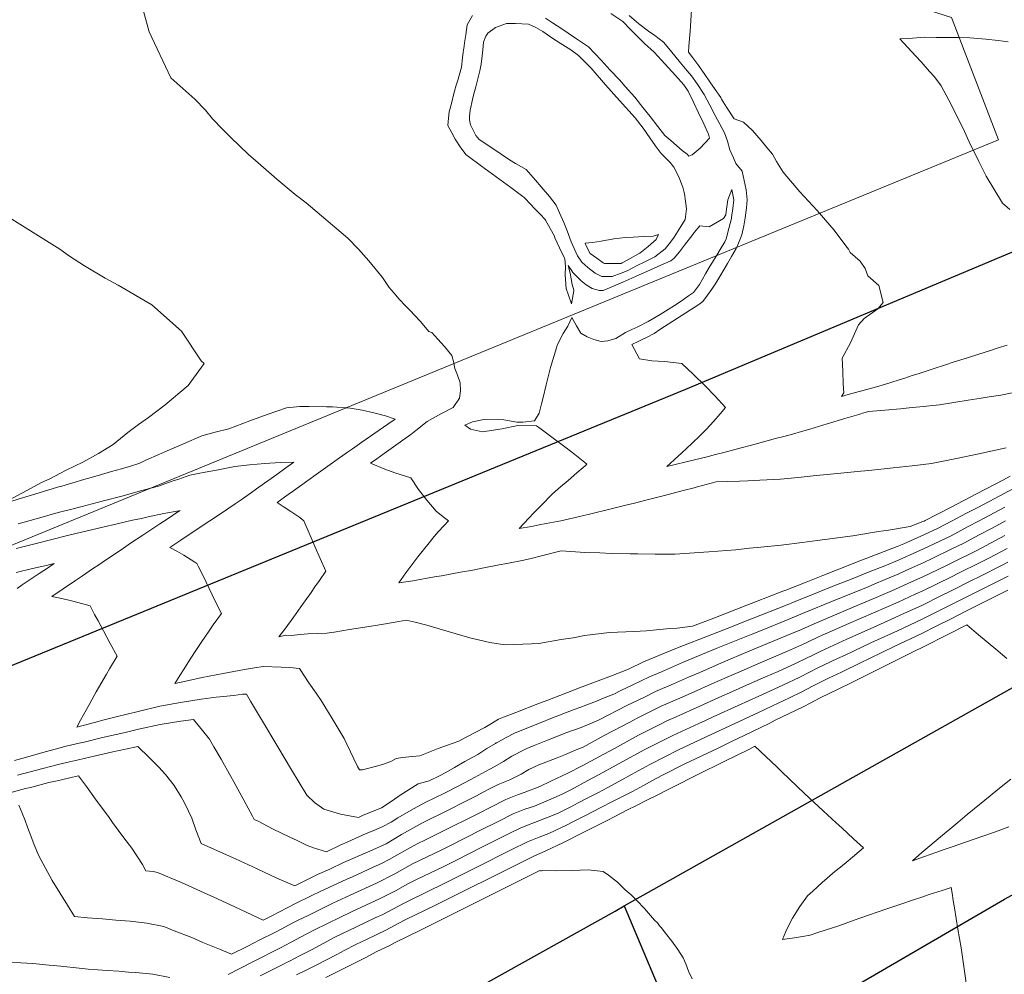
# Model space of a CAD drawing. Header units: inches. Extents: x 11351264 to 11356330, y 6702313 to 6706468.
# Tile 133 of 160: x 11355125 to 11355459, y 6705299 to 6705622. Entities that reach past the tile are written whole.
import ezdxf

# ---------------------------------------------------------------- set-up
doc = ezdxf.new("R2010")
doc.units = ezdxf.units.IN
doc.header["$MEASUREMENT"] = 0
doc.layers.add('Shumate_Contours_clip1', color=7, linetype='Continuous', lineweight=0)
doc.layers.add('Shumate_Parcels_clip1', color=7, linetype='Continuous', lineweight=0)
doc.layers.add('Shumate_Streets_clip1', color=7, linetype='Continuous')

msp = doc.modelspace()

# ---------------------------------------------------------------- linework, layer by layer
at = {"layer": 'Shumate_Contours_clip1'}
for points, elevation in [([(11355165.03, 6705633.06), (11355169.1, 6705618.17), (11355176.44, 6705602.56), (11355184.58, 6705595.3), (11355188.23, 6705591.62), (11355190.58, 6705588.68), (11355193.98, 6705585.12), (11355196.81, 6705582.27), (11355202.78, 6705576.58), (11355206.01, 6705573.76), (11355212.38, 6705568.23), (11355218.61, 6705563), (11355222.33, 6705560.17), (11355236.39, 6705548.21), (11355240.05, 6705544.49), (11355243.58, 6705540.53), (11355248.18, 6705534.86), (11355250.44, 6705531.46), (11355252.02, 6705529.64), (11355253.85, 6705527.45), (11355256.01, 6705525.27), (11355257.4, 6705523.72), (11355260.95, 6705519.98), (11355263.91, 6705516.5), (11355264.91, 6705516.16), (11355266.9, 6705513.91), (11355269.15, 6705511.41), (11355271.63, 6705508.42), (11355272.21, 6705506.33), (11355272.65, 6705503.98), (11355273.62, 6705501.7), (11355274.55, 6705499.16), (11355274.6, 6705496.35), (11355274.23, 6705493.88), (11355272.18, 6705490.75), (11355267.98, 6705488.63), (11355263.27, 6705486.05), (11355259.52, 6705482.94), (11355257.75, 6705481.62), (11355255.1, 6705479.65), (11355251.86, 6705477.38), (11355248.71, 6705475.14), (11355246.27, 6705473.4), (11355244.11, 6705471.86), (11355249.01, 6705469.85), (11355252.38, 6705468.57), (11355257.75, 6705466.85), (11355260.44, 6705462.99), (11355263.25, 6705459.34), (11355266.36, 6705455.65), (11355268.75, 6705453.65), (11355270.57, 6705452.3), (11355269.05, 6705450.72), (11355267.02, 6705448.58), (11355265.72, 6705447), (11355263.97, 6705444.88), (11355260.21, 6705440.08), (11355258.47, 6705437.88), (11355256.09, 6705434.73), (11355253.77, 6705431.33), (11355258.46, 6705432), (11355265.85, 6705433.29), (11355268.14, 6705433.71), (11355274.67, 6705434.87), (11355278.76, 6705435.62), (11355282.53, 6705436.34), (11355287.75, 6705437.36), (11355290.38, 6705437.86), (11355296.07, 6705438.99), (11355298.55, 6705439.6), (11355302.02, 6705440.42), (11355308.78, 6705442.1), (11355316.74, 6705441.62), (11355321.88, 6705441.45), (11355325.78, 6705441.26), (11355332.11, 6705441.11), (11355334.76, 6705441.08), (11355340.64, 6705440.99), (11355343.7, 6705441.05), (11355347.28, 6705441.02), (11355358.83, 6705441.8), (11355367.89, 6705442.53), (11355372.55, 6705443.04), (11355376.39, 6705443.34), (11355383.32, 6705444.04), (11355390.38, 6705444.94), (11355395.45, 6705445.6), (11355398.1, 6705446), (11355407.57, 6705447.29), (11355416.25, 6705448.67), (11355419.69, 6705449.16), (11355427, 6705450.37), (11355431.37, 6705452.08), (11355431.78, 6705452.26), (11355432.08, 6705452.4), (11355440.75, 6705456.9), (11355449.68, 6705461.55), (11355458.62, 6705466.21), (11355460.97, 6705467.45)], 1388), ([(11355278.73, 6705623.66), (11355276.93, 6705620.46), (11355276.38, 6705617.11), (11355275.97, 6705614.4), (11355275.84, 6705613.28), (11355275.58, 6705611.29), (11355275.33, 6705609.3), (11355274.92, 6705606.15), (11355274.73, 6705605.33), (11355273.79, 6705602.11), (11355273.19, 6705600.06), (11355272.6, 6705598.01), (11355272.37, 6705597.2), (11355271.53, 6705593.84), (11355270.82, 6705590.99), (11355270.58, 6705588.88), (11355270.32, 6705586.39), (11355271.65, 6705583.87), (11355272.82, 6705581.72), (11355273.03, 6705581.36), (11355274.56, 6705579.15), (11355276.38, 6705576.57), (11355276.83, 6705576.22), (11355281.76, 6705572.59), (11355286.7, 6705568.96), (11355291.64, 6705565.33), (11355295.77, 6705562.27), (11355296.07, 6705562.04), (11355296.52, 6705561.6), (11355298.24, 6705559.8), (11355299.96, 6705558), (11355301.69, 6705556.2), (11355303.23, 6705554.61), (11355303.4, 6705554.31), (11355305.04, 6705551.42), (11355306.51, 6705548.86), (11355306.59, 6705548.28), (11355308.22, 6705544.93), (11355309.9, 6705541.43), (11355309.96, 6705541.14), (11355310.24, 6705538.56), (11355310.1, 6705535.72), (11355310.45, 6705531.1), (11355311.24, 6705528.85), (11355312.21, 6705525.86), (11355313.03, 6705530.33), (11355313.01, 6705530.56), (11355312.49, 6705532.42), (11355311.84, 6705536.33), (11355311.12, 6705538.87), (11355312.56, 6705536.72), (11355312.63, 6705536.67), (11355315.54, 6705533.72), (11355317.22, 6705532.35), (11355319.29, 6705531.16), (11355321.72, 6705530.46), (11355322.95, 6705530.38), (11355326.52, 6705531.9), (11355329.63, 6705533.26), (11355332.73, 6705534.63), (11355334.11, 6705535.31), (11355337.8, 6705536.92), (11355341.49, 6705538.54), (11355345.86, 6705540.45), (11355347.09, 6705541.34), (11355348.85, 6705543.58), (11355350.59, 6705545.83), (11355353.32, 6705549.37), (11355353.79, 6705550.04), (11355355.73, 6705552.36), (11355358.88, 6705551.97), (11355363.74, 6705554.86), (11355364.56, 6705556.06), (11355364.81, 6705558.06), (11355365.21, 6705561.16), (11355366.57, 6705564.64), (11355367.28, 6705561.16), (11355366.91, 6705558.24), (11355366.51, 6705555.15), (11355366.46, 6705554.82), (11355365.56, 6705551.5), (11355364.63, 6705547.97), (11355364.17, 6705546.89), (11355362.59, 6705544.28), (11355361.47, 6705542.44), (11355360.36, 6705540.61), (11355358.93, 6705538.23), (11355357.67, 6705536.1), (11355355.6, 6705532.49), (11355353.54, 6705529.79), (11355351.91, 6705528.62), (11355349.4, 6705526.86), (11355347.11, 6705525.38), (11355345, 6705524.03), (11355342.25, 6705522.29), (11355338.25, 6705519.97), (11355334.7, 6705518.13), (11355332.72, 6705517.23), (11355330.53, 6705516.24), (11355327.25, 6705514.15), (11355324.5, 6705513.33), (11355322.32, 6705513.12), (11355319.83, 6705513.79), (11355317.59, 6705514.75), (11355315.38, 6705515.99), (11355313.9, 6705518.49), (11355312.37, 6705521.28), (11355310.95, 6705518.38), (11355309.41, 6705515.82), (11355307.36, 6705511.93), (11355307.13, 6705510.98), (11355305.07, 6705504.28), (11355303.61, 6705498.49), (11355302.64, 6705494.12), (11355302.02, 6705492.04), (11355301.34, 6705488.82), (11355299.65, 6705486.27), (11355295.72, 6705485.8), (11355293.68, 6705485.82), (11355289.29, 6705486.52), (11355282.58, 6705486.7), (11355278.7, 6705485.91), (11355276.1, 6705484.82), (11355278.06, 6705483.41), (11355282.03, 6705482.45), (11355288.78, 6705483.55), (11355294.03, 6705484.65), (11355300.34, 6705484.56), (11355301.96, 6705483.42), (11355305.62, 6705480.73), (11355310.42, 6705477.1), (11355313.32, 6705474.86), (11355316.8, 6705472.12), (11355317.48, 6705471.54), (11355316.92, 6705471.01), (11355316.23, 6705470.45), (11355314.04, 6705468.56), (11355311.1, 6705466.02), (11355308.56, 6705463.84), (11355305.85, 6705461.48), (11355301.8, 6705457.37), (11355299.5, 6705455), (11355297.82, 6705453.25), (11355294.49, 6705449.68), (11355298.71, 6705450.44), (11355301.26, 6705450.93), (11355303.65, 6705451.38), (11355308.61, 6705452.33), (11355314.5, 6705453.7), (11355318.35, 6705454.63), (11355325.64, 6705456.38), (11355331.12, 6705457.71), (11355333.61, 6705458.35), (11355337.44, 6705459.31), (11355343.72, 6705460.93), (11355350.13, 6705462.58), (11355353.77, 6705463.54), (11355355.19, 6705463.91), (11355356.24, 6705464.18), (11355361.29, 6705465.6), (11355369.18, 6705465.78), (11355372, 6705465.93), (11355376.12, 6705466.06), (11355383.05, 6705466.46), (11355389.07, 6705467.05), (11355395.18, 6705467.65), (11355398.87, 6705468.09), (11355404.69, 6705468.57), (11355410.28, 6705469.14), (11355413, 6705469.38), (11355421.26, 6705470.28), (11355427.72, 6705471.01), (11355434.31, 6705471.82), (11355439.32, 6705472.83), (11355442.7, 6705473.43), (11355450.26, 6705475.02), (11355459.54, 6705477.05)], 1386), ([(11355325.61, 6705624.34), (11355329.59, 6705621.63), (11355332.24, 6705618.97), (11355334.33, 6705616.82), (11355336.93, 6705614.22), (11355340.26, 6705611.28), (11355342.73, 6705608.58), (11355345.09, 6705605.95), (11355347.49, 6705603.31), (11355350.28, 6705600.22), (11355351.77, 6705597.99), (11355353.54, 6705594.31), (11355355.31, 6705590.63), (11355357.06, 6705586.96), (11355358.56, 6705583.71), (11355358.72, 6705583.39), (11355359.06, 6705582.1), (11355357.46, 6705580.36), (11355355.81, 6705578.7), (11355353.15, 6705576.41), (11355352.01, 6705575.99), (11355351.5, 6705576.61), (11355349.78, 6705577.95), (11355347.82, 6705579.57), (11355345.87, 6705581.24), (11355343.92, 6705582.95), (11355341.51, 6705586.01), (11355338.9, 6705589.38), (11355336.44, 6705592.5), (11355333.68, 6705595.95), (11355330.44, 6705599.65), (11355328.52, 6705601.85), (11355325.4, 6705605.19), (11355322.25, 6705608.53), (11355318, 6705613.06), (11355315.98, 6705614.43), (11355313.95, 6705615.8), (11355311.11, 6705617.68), (11355308.93, 6705619.12), (11355305.79, 6705621.24), (11355303.46, 6705622.81)], 1386), ([(11355331.81, 6705623.73), (11355335.07, 6705620.85), (11355338.39, 6705618.39), (11355340.53, 6705616.84), (11355343.44, 6705614.61), (11355345.76, 6705611.78), (11355349.19, 6705607.58), (11355351.41, 6705604.97), (11355352.93, 6705603.24), (11355354.78, 6705600.54), (11355357.18, 6705596.94), (11355359.11, 6705593.23), (11355360.93, 6705589.8), (11355362.54, 6705586.85), (11355364.14, 6705583.86), (11355365.07, 6705581.04), (11355365.94, 6705578.11), (11355367.1, 6705575.41), (11355367.98, 6705573.5), (11355370.03, 6705570.9), (11355370.77, 6705567.73), (11355371.4, 6705564.52), (11355371.77, 6705561.16), (11355371.55, 6705558.46), (11355371.08, 6705555.04), (11355370.68, 6705552.34), (11355369.95, 6705549.32), (11355368.8, 6705546.48), (11355368.03, 6705544.62), (11355366.52, 6705541.99), (11355365.08, 6705539.55), (11355363.96, 6705537.65), (11355362.5, 6705535.17), (11355361.17, 6705532.89), (11355359.75, 6705530.85), (11355358.34, 6705528.88), (11355356.79, 6705526.71), (11355355.4, 6705525.63), (11355351.02, 6705522.8), (11355346.62, 6705519.98), (11355342.22, 6705517.16), (11355340.24, 6705515.88), (11355339.32, 6705515.34), (11355338.52, 6705514.9), (11355335.05, 6705513.22), (11355332.68, 6705512.07), (11355335.24, 6705507.24), (11355339.47, 6705506.58), (11355343.81, 6705506.33), (11355349.67, 6705505.7), (11355353.56, 6705501.99), (11355357.47, 6705498.21), (11355360.94, 6705494.63), (11355364.39, 6705490.78), (11355362.62, 6705488.63), (11355360.47, 6705486.15), (11355357.91, 6705483.26), (11355355.87, 6705481.28), (11355353.07, 6705478.58), (11355349.61, 6705475.34), (11355347.03, 6705472.97), (11355344.55, 6705470.75), (11355347.84, 6705471.55), (11355350.6, 6705472.21), (11355353.92, 6705473.02), (11355358.22, 6705474.08), (11355361.07, 6705474.79), (11355363.92, 6705475.5), (11355369.73, 6705477.07), (11355373.23, 6705478.03), (11355377.36, 6705479.12), (11355381.38, 6705480.19), (11355384.21, 6705480.95), (11355387.11, 6705481.73), (11355390.16, 6705482.62), (11355393.01, 6705483.44), (11355398.94, 6705485.2), (11355404.89, 6705486.97), (11355409.6, 6705488.41), (11355410.33, 6705488.63), (11355410.85, 6705488.78), (11355413, 6705489.45), (11355418.39, 6705489.9), (11355423.77, 6705490.34), (11355426.74, 6705490.65), (11355430.34, 6705490.96), (11355436.91, 6705491.64), (11355442.45, 6705492.54), (11355446.66, 6705493.26), (11355451.11, 6705493.94), (11355453.85, 6705494.34), (11355457.74, 6705494.97), (11355461.56, 6705495.78)], 1384), ([(11355352.86, 6705625.49), (11355352.44, 6705618.39), (11355352.03, 6705613.24), (11355351.92, 6705611.23), (11355353.4, 6705609.27), (11355355.38, 6705606.63), (11355355.63, 6705606.32), (11355357.48, 6705603.63), (11355359.12, 6705601.24), (11355360.97, 6705598.54), (11355362.81, 6705595.84), (11355363.08, 6705595.35), (11355364.79, 6705592.65), (11355367.37, 6705588.63), (11355370.53, 6705587.52), (11355373.61, 6705584.67), (11355376.5, 6705581.27), (11355378.43, 6705578.93), (11355380.37, 6705576.61), (11355381.75, 6705574.19), (11355383.95, 6705570.52), (11355389.6, 6705563.88), (11355392.57, 6705560.72), (11355395.51, 6705557.53), (11355401.21, 6705550.94), (11355405.24, 6705545.63), (11355406.11, 6705544.45), (11355406.7, 6705543.31), (11355410.06, 6705540.33), (11355411.8, 6705537.85), (11355412.63, 6705535.41), (11355416.42, 6705532.1), (11355417.88, 6705526.32), (11355416.03, 6705524.25), (11355411.41, 6705520.95), (11355409.51, 6705518.81), (11355406.76, 6705512.7), (11355403.98, 6705507.51), (11355404.25, 6705503.13), (11355404.3, 6705498.75), (11355404.5, 6705495.7), (11355403.75, 6705494.5), (11355405.98, 6705495.11), (11355408.51, 6705495.8), (11355411.42, 6705496.59), (11355414.33, 6705497.39), (11355417.24, 6705498.19), (11355420.47, 6705499.2), (11355423.26, 6705500.08), (11355425.27, 6705500.72), (11355427.74, 6705501.55), (11355429.78, 6705502.22), (11355435.16, 6705503.99), (11355438.64, 6705505.13), (11355441.96, 6705506.21), (11355446.48, 6705507.64), (11355450.35, 6705508.85), (11355453.94, 6705509.99), (11355456.9, 6705510.96), (11355459.85, 6705511.9)], 1382), ([(11355460.2, 6705614.79), (11355456.82, 6705615.22), (11355452.65, 6705615.62), (11355447.29, 6705616.12), (11355443.49, 6705616.24), (11355440.82, 6705616.26), (11355435.82, 6705616.27), (11355431.82, 6705616.29), (11355426.42, 6705615.92), (11355423.54, 6705615.72), (11355428.9, 6705609.91), (11355430.71, 6705607.92), (11355433.59, 6705604.65), (11355435.22, 6705602.88), (11355437.56, 6705599.84), (11355440.16, 6705594.99), (11355442.54, 6705590.35), (11355445.47, 6705584.37), (11355447.06, 6705580.87), (11355450.28, 6705574.21), (11355452.73, 6705569.2), (11355458.29, 6705559.99), (11355460.79, 6705557.91)], 1380), ([(11355121.61, 6705555.2), (11355130.68, 6705549.49), (11355138.8, 6705544.47), (11355142.12, 6705542.1), (11355147.24, 6705538.84), (11355154.24, 6705534.59), (11355158.62, 6705532.19), (11355170.02, 6705525.56), (11355180.09, 6705516.6), (11355186.69, 6705506.59), (11355187.7, 6705505.64), (11355182.29, 6705498.27), (11355174.5, 6705491.64), (11355168.88, 6705487.41), (11355165.53, 6705485.02), (11355161.82, 6705482.23), (11355156.93, 6705478.21), (11355151.94, 6705475.14), (11355146.57, 6705472.27), (11355140.95, 6705469.52), (11355138.82, 6705468.4), (11355135.67, 6705466.73), (11355132.4, 6705465.18), (11355127.88, 6705462.74), (11355125.94, 6705461.76), (11355118.61, 6705457.74), (11355126.18, 6705460.07), (11355131.85, 6705461.81), (11355138.07, 6705463.7), (11355139.48, 6705464.08), (11355144.03, 6705465.47), (11355146.18, 6705466.07), (11355150.18, 6705467.28), (11355152.91, 6705468.03), (11355156.31, 6705469.06), (11355159.67, 6705469.97), (11355162.44, 6705470.79), (11355165.9, 6705471.89), (11355168.18, 6705472.98), (11355172.39, 6705474.77), (11355174.44, 6705475.75), (11355180.69, 6705478.48), (11355186.92, 6705481.13), (11355191.48, 6705482.39), (11355196.05, 6705483.57), (11355203.21, 6705486.22), (11355209.12, 6705488.41), (11355215.61, 6705490.61), (11355220.17, 6705491.07), (11355223.33, 6705491.13), (11355229.24, 6705491.02), (11355231.27, 6705490.94), (11355237.28, 6705490.57), (11355241.29, 6705489.81), (11355245.27, 6705488.92), (11355249.24, 6705487.88), (11355252.52, 6705486.84), (11355250.04, 6705485.14), (11355247.07, 6705483.09), (11355244.11, 6705481.04), (11355241.16, 6705478.98), (11355237.98, 6705476.75), (11355236.3, 6705475.56), (11355232.06, 6705472.58), (11355228.91, 6705470.35), (11355225.7, 6705468.05), (11355222.85, 6705466), (11355218.01, 6705462.51), (11355216.22, 6705461.22), (11355212.53, 6705458.52), (11355214.83, 6705456.99), (11355217.11, 6705455.46), (11355220.21, 6705453.44), (11355221.52, 6705452.38), (11355223.37, 6705448.09), (11355225.4, 6705443.39), (11355227.06, 6705439.53), (11355228.93, 6705435.26), (11355226.8, 6705432.09), (11355225.3, 6705429.94), (11355223.98, 6705428.03), (11355220.55, 6705423.2), (11355218.13, 6705419.81), (11355215.04, 6705415.58), (11355213.05, 6705412.98), (11355215.39, 6705413.5), (11355217.23, 6705413.48), (11355219.25, 6705413.72), (11355222.85, 6705413.99), (11355226.01, 6705414.13), (11355229.37, 6705414.25), (11355231.82, 6705414.61), (11355237.05, 6705415.45), (11355243.65, 6705416.48), (11355246.49, 6705416.97), (11355252.43, 6705417.98), (11355256.16, 6705418.65), (11355259.3, 6705417.99), (11355263.25, 6705416.89), (11355270.46, 6705414.8), (11355277.73, 6705412.63), (11355284.54, 6705411.02), (11355288.22, 6705410.52), (11355289.31, 6705410.37), (11355289.73, 6705410.32), (11355298.71, 6705410.65), (11355301.18, 6705410.76), (11355308.78, 6705412.03), (11355312.76, 6705412.6), (11355316.66, 6705413.4), (11355325.12, 6705414.42), (11355333.34, 6705414.79), (11355337.65, 6705414.97), (11355345.57, 6705415.79), (11355348.06, 6705415.98), (11355353.26, 6705416.58), (11355360.45, 6705419.36), (11355371.64, 6705423.7), (11355374.65, 6705424.89), (11355383.86, 6705428.47), (11355384.83, 6705428.86), (11355391.75, 6705431.55), (11355397.41, 6705433.8), (11355402.8, 6705435.9), (11355409.99, 6705438.74), (11355413.85, 6705440.25), (11355422.59, 6705443.65), (11355424.85, 6705444.54), (11355431.68, 6705447.55), (11355436.49, 6705449.85), (11355441.01, 6705452.19), (11355446.09, 6705454.88), (11355449.94, 6705456.88), (11355455.67, 6705459.92), (11355458.88, 6705461.59), (11355465.26, 6705464.96)], 1390), ([(11355124.66, 6705451.28), (11355126.74, 6705451.84), (11355130.86, 6705453.03), (11355133.59, 6705453.78), (11355137.06, 6705454.78), (11355140.12, 6705455.57), (11355142.48, 6705456.21), (11355146.34, 6705457.2), (11355153.21, 6705459.03), (11355160.29, 6705460.85), (11355166.22, 6705462.47), (11355172.3, 6705464.12), (11355176.87, 6705465.81), (11355179.2, 6705466.5), (11355182.9, 6705467.8), (11355185.76, 6705468.33), (11355188.05, 6705468.87), (11355191.91, 6705469.56), (11355198.1, 6705470.71), (11355203.14, 6705471.3), (11355208.26, 6705471.75), (11355213.46, 6705472.05), (11355218.18, 6705472.18), (11355215.44, 6705470.25), (11355212.38, 6705468.08), (11355209.33, 6705465.91), (11355206.31, 6705463.73), (11355202.97, 6705461.38), (11355200.26, 6705459.44), (11355198.24, 6705458.08), (11355195.74, 6705456.4), (11355191.92, 6705453.82), (11355189.62, 6705452.31), (11355187.4, 6705450.84), (11355184.53, 6705448.94), (11355181.68, 6705447.02), (11355179.78, 6705445.75), (11355176.15, 6705443.31), (11355178.5, 6705441.99), (11355180.81, 6705440.65), (11355184.62, 6705438.32), (11355185.29, 6705437.91), (11355185.75, 6705436.96), (11355187.36, 6705433.65), (11355189.43, 6705429.39), (11355191.5, 6705425.13), (11355193.58, 6705420.88), (11355190.8, 6705417.05), (11355189.41, 6705415), (11355186.76, 6705411.07), (11355185.4, 6705409.01), (11355182.79, 6705405.03), (11355181.52, 6705403.07), (11355178.88, 6705398.95), (11355177.78, 6705397.19), (11355181.56, 6705398.01), (11355187.04, 6705399.2), (11355194.23, 6705400.61), (11355201.4, 6705401.86), (11355204.85, 6705402.47), (11355207.87, 6705402.94), (11355213.84, 6705402.76), (11355216.75, 6705402.6), (11355220.01, 6705402.23), (11355223.25, 6705397.43), (11355225.75, 6705393.86), (11355227.42, 6705391.37), (11355231.18, 6705385.34), (11355235.16, 6705378.51), (11355236.15, 6705376.6), (11355239.71, 6705369), (11355240.39, 6705367.94), (11355241.43, 6705367.94), (11355246.19, 6705369.18), (11355248.24, 6705369.71), (11355251.05, 6705370.69), (11355252.78, 6705371.71), (11355254.96, 6705372.05), (11355258.21, 6705372.38), (11355260.85, 6705372.61), (11355264.22, 6705374.04), (11355267.07, 6705375.12), (11355270.26, 6705376.22), (11355274.02, 6705377.62), (11355276.35, 6705378.82), (11355276.72, 6705379.03), (11355279.55, 6705380.58), (11355282.82, 6705382.25), (11355284.61, 6705383.28), (11355287.48, 6705385.02), (11355289.2, 6705385.8), (11355293.36, 6705387.36), (11355301.4, 6705390.47), (11355304.17, 6705391.51), (11355315, 6705395.68), (11355325.79, 6705399.81), (11355331.54, 6705402.04), (11355336.7, 6705404.48), (11355345.68, 6705408.27), (11355348.13, 6705409.21), (11355359.82, 6705413.8), (11355363.85, 6705415.39), (11355373.8, 6705419.33), (11355384.76, 6705423.67), (11355388.09, 6705425.02), (11355396.17, 6705428.23), (11355400.6, 6705430.04), (11355407.33, 6705432.71), (11355413.14, 6705435.03), (11355418.41, 6705437.08), (11355423.25, 6705439.13), (11355429.3, 6705441.84), (11355431.58, 6705442.84), (11355440.9, 6705447.29), (11355446.51, 6705450.26), (11355450.45, 6705452.35), (11355459.13, 6705456.96)], 1392), ([(11355124.08, 6705442.92), (11355127.24, 6705443.68), (11355129.88, 6705444.4), (11355136.07, 6705446.02), (11355141.48, 6705447.34), (11355146.14, 6705448.45), (11355153.38, 6705450.14), (11355158.22, 6705451.32), (11355163.51, 6705452.53), (11355166.46, 6705453.13), (11355168.78, 6705453.69), (11355174.03, 6705454.77), (11355179.2, 6705455.74), (11355179.28, 6705455.77), (11355179.57, 6705455.81), (11355179.34, 6705455.66), (11355179.29, 6705455.63), (11355179.2, 6705455.57), (11355175.19, 6705452.92), (11355172.75, 6705451.3), (11355171.07, 6705450.19), (11355166.95, 6705447.45), (11355162.83, 6705444.71), (11355160.42, 6705443.09), (11355158.26, 6705441.64), (11355154.32, 6705438.99), (11355152.03, 6705437.44), (11355149.91, 6705436.01), (11355146.47, 6705433.7), (11355144.14, 6705432.12), (11355139.95, 6705429.27), (11355136.15, 6705426.68), (11355139.52, 6705425.94), (11355142.79, 6705425.16), (11355146.6, 6705424.18), (11355149.06, 6705423.45), (11355150.6, 6705420.57), (11355151.77, 6705418.42), (11355153.64, 6705414.97), (11355155.94, 6705410.73), (11355158.23, 6705406.49), (11355155.67, 6705402.12), (11355154.63, 6705400.37), (11355151.15, 6705394.31), (11355148.94, 6705390.35), (11355147.81, 6705388.3), (11355145.88, 6705384.7), (11355144.58, 6705382.38), (11355150.6, 6705383.99), (11355153.85, 6705384.81), (11355157.96, 6705385.89), (11355165.32, 6705387.7), (11355172.69, 6705389.44), (11355179.69, 6705390.69), (11355186.7, 6705391.81), (11355191.77, 6705392.5), (11355197.76, 6705393.14), (11355200.78, 6705393.54), (11355201.21, 6705393.6), (11355202.04, 6705393.57), (11355203.41, 6705391.21), (11355207.18, 6705384.98), (11355212.72, 6705375.7), (11355217.37, 6705367.84), (11355222.5, 6705359.29), (11355225.17, 6705356.81), (11355228.29, 6705354.54), (11355233.94, 6705352.81), (11355240, 6705351.72), (11355241.44, 6705352.38), (11355247.86, 6705354.95), (11355251.46, 6705357.4), (11355254.14, 6705359.26), (11355260.33, 6705363.16), (11355264.01, 6705364.14), (11355267.73, 6705365.97), (11355269.7, 6705366.98), (11355272.64, 6705368.66), (11355276.11, 6705370.71), (11355280.53, 6705373.13), (11355283.58, 6705375.11), (11355286.45, 6705376.86), (11355286.69, 6705376.99), (11355286.88, 6705377.1), (11355289.9, 6705378.74), (11355293.17, 6705380.4), (11355301.99, 6705383.93), (11355305.24, 6705385.26), (11355313.09, 6705388.33), (11355315.1, 6705389.08), (11355317.41, 6705389.96), (11355320.77, 6705391.18), (11355323.91, 6705392.49), (11355326.6, 6705393.56), (11355328.94, 6705394.78), (11355333, 6705396.72), (11355338.7, 6705399.42), (11355342.74, 6705401.12), (11355349.9, 6705404.25), (11355359.38, 6705408.23), (11355361.29, 6705408.98), (11355373.14, 6705413.76), (11355376.27, 6705415.03), (11355385.66, 6705418.85), (11355388.6, 6705420.08), (11355391.32, 6705421.22), (11355400.73, 6705425.06), (11355403.75, 6705426.33), (11355411.95, 6705429.61), (11355414.82, 6705430.82), (11355418.51, 6705432.41), (11355423.15, 6705434.37), (11355426.83, 6705436.02), (11355431.47, 6705438.1), (11355434.68, 6705439.67), (11355441.2, 6705442.78), (11355445.24, 6705444.78), (11355450.46, 6705447.55), (11355454.77, 6705449.85), (11355459.39, 6705452.31)], 1394), ([(11355123.48, 6705371.03), (11355127.19, 6705372.09), (11355133.89, 6705373.94), (11355137.71, 6705374.98), (11355140.57, 6705375.76), (11355144.87, 6705376.81), (11355147.02, 6705377.31), (11355152.8, 6705378.7), (11355155.32, 6705379.3), (11355160.48, 6705380.48), (11355165.48, 6705381.66), (11355172.85, 6705383.26), (11355179.85, 6705384.35), (11355184.08, 6705384.91), (11355187.14, 6705381.19), (11355189.51, 6705378.28), (11355191.07, 6705375.66), (11355193.55, 6705371.56), (11355196.81, 6705365.62), (11355197.81, 6705363.84), (11355201.22, 6705357.56), (11355204.17, 6705352.13), (11355204.64, 6705351.09), (11355206.02, 6705350.46), (11355210.94, 6705347.92), (11355216.8, 6705345.05), (11355219.24, 6705343.95), (11355222.7, 6705342.23), (11355224.78, 6705341.48), (11355229.26, 6705340.12), (11355233.79, 6705342.32), (11355236.47, 6705343.46), (11355242.67, 6705346.33), (11355245.2, 6705347.28), (11355248.12, 6705348.6), (11355251.09, 6705350.19), (11355253.42, 6705351.6), (11355258.7, 6705354.68), (11355263.11, 6705357.01), (11355265.5, 6705358.17), (11355269.63, 6705360.2), (11355273.35, 6705362.12), (11355278.14, 6705364.62), (11355281.9, 6705366.6), (11355284.35, 6705367.95), (11355286.27, 6705369.06), (11355289.14, 6705370.74), (11355292.01, 6705372.49), (11355296.15, 6705374.69), (11355297.06, 6705375.12), (11355299.61, 6705376.16), (11355304.15, 6705377.94), (11355310.66, 6705380.52), (11355315.56, 6705382.25), (11355321.43, 6705384.7), (11355330.95, 6705389.68), (11355336.95, 6705392.54), (11355340.68, 6705394.4), (11355346.79, 6705397.09), (11355351.85, 6705399.3), (11355355.75, 6705400.94), (11355363.05, 6705404.12), (11355372.68, 6705408.19), (11355386.58, 6705413.97), (11355390.15, 6705415.52), (11355394.52, 6705417.45), (11355405.38, 6705422.01), (11355407.66, 6705423), (11355414.72, 6705425.98), (11355420.2, 6705428.35), (11355423.04, 6705429.59), (11355426.47, 6705431.15), (11355431.37, 6705433.35), (11355439.09, 6705437.11), (11355441.09, 6705438.07), (11355449.57, 6705442.27), (11355459.08, 6705447.35)], 1396), ([(11355124.51, 6705366.05), (11355130.95, 6705367.77), (11355137.84, 6705369.6), (11355142.12, 6705370.61), (11355145.12, 6705371.3), (11355150.95, 6705372.63), (11355156.8, 6705373.94), (11355161.03, 6705374.85), (11355165.28, 6705375.76), (11355169.1, 6705372.04), (11355172.36, 6705368.85), (11355174.68, 6705366.33), (11355177.52, 6705362.63), (11355179.93, 6705358.79), (11355180.98, 6705356.94), (11355182.45, 6705353.91), (11355183.51, 6705351.51), (11355184.91, 6705347.6), (11355186.77, 6705342.88), (11355188.94, 6705341.94), (11355196.32, 6705338.64), (11355198.42, 6705337.66), (11355205.69, 6705334.31), (11355207.9, 6705333.28), (11355212.38, 6705331.1), (11355218.51, 6705328.53), (11355226.12, 6705332.35), (11355230.33, 6705334.26), (11355234.97, 6705336.51), (11355243.89, 6705340.35), (11355249.41, 6705342.8), (11355254.58, 6705345.91), (11355261.48, 6705349.84), (11355271.07, 6705354.5), (11355275.54, 6705356.8), (11355280.01, 6705359.12), (11355282.34, 6705360.33), (11355284.5, 6705361.42), (11355287.43, 6705362.9), (11355291.3, 6705364.5), (11355295.13, 6705366.46), (11355297.83, 6705367.97), (11355301.13, 6705369.59), (11355304.48, 6705370.87), (11355307.42, 6705371.98), (11355310.23, 6705373.11), (11355313.23, 6705374.4), (11355316.15, 6705375.63), (11355323.37, 6705379.53), (11355332.02, 6705384.07), (11355334.49, 6705385.36), (11355342.65, 6705389.43), (11355348.93, 6705392.19), (11355353.79, 6705394.39), (11355359.83, 6705397.05), (11355364.96, 6705399.29), (11355368.91, 6705400.96), (11355376.15, 6705404.14), (11355385.46, 6705408.16), (11355387.51, 6705409.01), (11355390.11, 6705410.18), (11355392.69, 6705411.4), (11355395.28, 6705412.63), (11355397.68, 6705413.73), (11355398.53, 6705414.08), (11355406.28, 6705417.46), (11355414.61, 6705421.12), (11355422.94, 6705424.77), (11355428.73, 6705427.41), (11355431.27, 6705428.57), (11355440.99, 6705433.34), (11355443.46, 6705434.58), (11355450.72, 6705438.17), (11355453.89, 6705439.77), (11355459.91, 6705442.99)], 1398), ([(11355122.63, 6705360.37), (11355127.15, 6705361.51), (11355129.29, 6705362.04), (11355135.15, 6705363.55), (11355137.31, 6705364.04), (11355139.43, 6705364.53), (11355143.15, 6705365.37), (11355145.13, 6705365.81), (11355147.84, 6705362.2), (11355150.93, 6705357.93), (11355155.52, 6705351.73), (11355156.73, 6705350.06), (11355160.53, 6705344.88), (11355163.19, 6705341.28), (11355166.83, 6705335.74), (11355167.96, 6705333.59), (11355170.45, 6705333.45), (11355171.92, 6705333.09), (11355179.49, 6705329.93), (11355181.36, 6705329.17), (11355188.97, 6705325.66), (11355190.84, 6705324.84), (11355198.34, 6705321.27), (11355200.33, 6705320.4), (11355207.77, 6705316.94), (11355209.8, 6705317.96), (11355210.63, 6705318.4), (11355218.45, 6705322.4), (11355224.06, 6705325.11), (11355227.27, 6705326.72), (11355232.95, 6705329.31), (11355236.13, 6705330.83), (11355237.98, 6705331.66), (11355245, 6705334.88), (11355247.9, 6705336.15), (11355250.39, 6705337.44), (11355253.88, 6705339.46), (11355255.69, 6705340.47), (11355259.88, 6705342.82), (11355262.78, 6705344.21), (11355272.3, 6705348.87), (11355276.42, 6705350.96), (11355280.92, 6705353.25), (11355284.9, 6705355.27), (11355290.02, 6705357.78), (11355293.95, 6705359.45), (11355296.16, 6705360.24), (11355301.5, 6705362.22), (11355305.2, 6705364.06), (11355310.96, 6705366.71), (11355315.82, 6705369.29), (11355323.21, 6705373.24), (11355326.83, 6705375.18), (11355334.93, 6705379.61), (11355342.59, 6705383.44), (11355344.6, 6705384.47), (11355347.73, 6705385.9), (11355355.71, 6705389.53), (11355362.23, 6705392.39), (11355366.86, 6705394.49), (11355372.53, 6705397.01), (11355378.01, 6705399.43), (11355382.31, 6705401.28), (11355388.44, 6705404.06), (11355391.66, 6705405.59), (11355394.23, 6705406.9), (11355396.79, 6705408.16), (11355405.57, 6705412.2), (11355414.5, 6705416.18), (11355421.91, 6705419.52), (11355423.89, 6705420.44), (11355431.16, 6705423.77), (11355437.38, 6705426.87), (11355440.89, 6705428.58), (11355447.81, 6705432.06), (11355450.61, 6705433.45), (11355458.2, 6705437.27), (11355460.16, 6705438.32)], 1400), ([(11355124.02, 6705434.83), (11355129.53, 6705436.12), (11355134.73, 6705437.32), (11355135.09, 6705437.42), (11355136.86, 6705437.82), (11355135.42, 6705436.85), (11355134.97, 6705436.55), (11355131.86, 6705434.46), (11355128.11, 6705431.93), (11355126.09, 6705430.57), (11355124.36, 6705429.4)], 1396), ([(11355124.97, 6705355.86), (11355126.08, 6705353.2), (11355127.07, 6705350.75), (11355127.91, 6705348.41), (11355128.99, 6705345.56), (11355130.17, 6705342.51), (11355131.76, 6705338.69), (11355133.93, 6705334.54), (11355136.27, 6705330.36), (11355138.83, 6705326.18), (11355141.43, 6705322.01), (11355143.77, 6705318.12), (11355148.24, 6705317.74), (11355153.32, 6705317.31), (11355157.8, 6705316.87), (11355162.63, 6705316.53), (11355168.26, 6705315.88), (11355174.1, 6705314.74), (11355177.56, 6705313.34), (11355183.51, 6705311.04), (11355187.33, 6705309.38), (11355192.94, 6705307.12), (11355197.03, 6705305.34), (11355202.35, 6705308.02), (11355206.66, 6705310.2), (11355211.72, 6705312.77), (11355213.79, 6705313.87), (11355217.78, 6705315.97), (11355219.58, 6705316.89), (11355222.95, 6705318.52), (11355228.39, 6705321.2), (11355231.35, 6705322.63), (11355237.23, 6705325.44), (11355246.12, 6705329.42), (11355252.34, 6705332.65), (11355258.34, 6705336.02), (11355268.11, 6705340.69), (11355270.73, 6705341.97), (11355281.65, 6705347.51), (11355287.35, 6705350.42), (11355292.47, 6705352.94), (11355296.45, 6705354.5), (11355299.71, 6705355.61), (11355304.46, 6705357.55), (11355307.1, 6705358.68), (11355309.34, 6705359.78), (11355311.97, 6705361.13), (11355317.82, 6705364.22), (11355321.64, 6705366.27), (11355327.35, 6705369.44), (11355336.9, 6705374.64), (11355346.54, 6705379.57), (11355355.4, 6705383.62), (11355357.63, 6705384.67), (11355360.23, 6705385.87), (11355368.74, 6705389.74), (11355375.74, 6705392.85), (11355379.43, 6705394.58), (11355384.14, 6705396.72), (11355389.35, 6705399.17), (11355392.92, 6705400.98), (11355395.49, 6705402.31), (11355402.34, 6705405.59), (11355404.99, 6705406.81), (11355413.68, 6705410.92), (11355422.72, 6705415.05), (11355431.06, 6705418.96), (11355440.78, 6705423.81), (11355450.51, 6705428.7), (11355460.24, 6705433.6)], 1402), ([(11355195.86, 6705298.54), (11355204.28, 6705302.81), (11355213.65, 6705307.56), (11355216.99, 6705309.32), (11355220.61, 6705311.25), (11355224.9, 6705313.53), (11355229.5, 6705315.8), (11355237.91, 6705319.86), (11355247.19, 6705324.14), (11355252.54, 6705326.9), (11355256.8, 6705329.27), (11355259.52, 6705330.59), (11355269.19, 6705335.24), (11355273.28, 6705337.28), (11355281.66, 6705341.55), (11355286.77, 6705344.13), (11355291.3, 6705346.4), (11355294.89, 6705348.15), (11355297.36, 6705349.12), (11355299.68, 6705350), (11355302.89, 6705351.22), (11355305.8, 6705352.35), (11355307.69, 6705353.24), (11355312.02, 6705355.39), (11355314.49, 6705356.66), (11355317.38, 6705358.14), (11355321.22, 6705360.12), (11355324.57, 6705361.87), (11355329.31, 6705364.5), (11355332.6, 6705366.29), (11355338.83, 6705369.74), (11355348.48, 6705374.67), (11355359.53, 6705379.87), (11355369.02, 6705384.24), (11355377.54, 6705388.24), (11355380.36, 6705389.62), (11355386.1, 6705392.31), (11355390.26, 6705394.34), (11355394.18, 6705396.37), (11355399.39, 6705398.93), (11355403.71, 6705401), (11355410.47, 6705404.3), (11355413.23, 6705405.61), (11355421.55, 6705409.68), (11355423.55, 6705410.6), (11355430.95, 6705414.11), (11355435.79, 6705416.56), (11355440.68, 6705418.99), (11355446.17, 6705421.78), (11355450.4, 6705423.9), (11355456.52, 6705427.01), (11355460.13, 6705428.82)], 1404), ([(11355206.76, 6705298.01), (11355214.91, 6705302.16), (11355215.69, 6705302.55), (11355216.64, 6705303.03), (11355220.09, 6705304.81), (11355224.11, 6705306.89), (11355228.06, 6705309), (11355232.03, 6705311.11), (11355239.42, 6705314.7), (11355245.74, 6705317.72), (11355248.27, 6705318.88), (11355255.28, 6705322.6), (11355264.69, 6705327.18), (11355267.69, 6705328.62), (11355278.35, 6705333.93), (11355280.14, 6705334.84), (11355291.85, 6705340.77), (11355297.28, 6705343.44), (11355301.23, 6705345.06), (11355304.55, 6705346.31), (11355310.76, 6705349.26), (11355312.68, 6705350.22), (11355317.01, 6705352.44), (11355319.41, 6705353.67), (11355322.2, 6705355.11), (11355326.14, 6705357.13), (11355329.52, 6705358.85), (11355332.86, 6705360.59), (11355336.65, 6705362.58), (11355340.76, 6705364.85), (11355343.53, 6705366.27), (11355350.39, 6705369.83), (11355362.13, 6705375.4), (11355366.47, 6705377.49), (11355370.76, 6705379.55), (11355379.44, 6705383.77), (11355381.28, 6705384.69), (11355388.12, 6705388), (11355391.17, 6705389.52), (11355392.85, 6705390.39), (11355396.57, 6705392.25), (11355402.4, 6705395.12), (11355407.46, 6705397.65), (11355411.96, 6705399.85), (11355418.35, 6705403.06), (11355421.52, 6705404.61), (11355429.19, 6705408.47), (11355430.84, 6705409.25), (11355440.21, 6705414), (11355446.26, 6705417.06), (11355450.22, 6705413.68), (11355456.01, 6705408.78), (11355459.75, 6705405.6)], 1406), ([(11355219.03, 6705298.33), (11355222.09, 6705299.87), (11355225.65, 6705301.67), (11355229.46, 6705303.6), (11355232.7, 6705305.3), (11355235.15, 6705306.58), (11355239.15, 6705308.68), (11355242.97, 6705310.51), (11355249.35, 6705313.57), (11355253.76, 6705315.92), (11355256.11, 6705317.09), (11355266.18, 6705321.98), (11355269.81, 6705323.8), (11355278.63, 6705328.19), (11355283.41, 6705330.58), (11355291.09, 6705334.47), (11355296.96, 6705337.4), (11355299.66, 6705338.73), (11355303.32, 6705340.3), (11355309.53, 6705343.28), (11355315.76, 6705346.39), (11355322.02, 6705349.57), (11355324.28, 6705350.72), (11355326.97, 6705352.07), (11355331.04, 6705354.16), (11355334.32, 6705355.82), (11355337.82, 6705357.59), (11355341.74, 6705359.56), (11355344.56, 6705361.04), (11355349.07, 6705363.31), (11355352.31, 6705364.98), (11355355.02, 6705366.27), (11355363.77, 6705370.59), (11355372.34, 6705374.84), (11355374.43, 6705375.88), (11355381.83, 6705368.88), (11355383.58, 6705367.23), (11355391.22, 6705359.87), (11355397.53, 6705354.02), (11355401.93, 6705349.97), (11355403.84, 6705348.21), (11355407.84, 6705344.54), (11355411.24, 6705341.42), (11355405.96, 6705337.06), (11355403.41, 6705334.92), (11355401.53, 6705333.36), (11355397.21, 6705329.65), (11355394.07, 6705326.78), (11355392.28, 6705325.22), (11355389.66, 6705321.57), (11355387.19, 6705317.55), (11355386.16, 6705315.64), (11355384.91, 6705313.08), (11355383.75, 6705310.34), (11355387.86, 6705310.97), (11355390.51, 6705311.42), (11355393.16, 6705311.88), (11355395.69, 6705312.68), (11355398.2, 6705313.48), (11355402.86, 6705315.03), (11355408.09, 6705316.92), (11355412.93, 6705318.64), (11355416.13, 6705319.73), (11355418.11, 6705320.41), (11355423.13, 6705322.11), (11355428.47, 6705323.9), (11355430.63, 6705324.62), (11355433.49, 6705325.59), (11355437.85, 6705327.02), (11355440.89, 6705328.01), (11355441.22, 6705326.04), (11355441.63, 6705323.53), (11355442, 6705321.15), (11355443.23, 6705313.84), (11355444.29, 6705307.51), (11355445.37, 6705300.36), (11355446.24, 6705293.96)], 1408), ([(11355461.13, 6705364.74), (11355456.7, 6705361.18), (11355454.12, 6705359.1), (11355450.47, 6705356.14), (11355446.39, 6705352.76), (11355443.18, 6705350.08), (11355440.42, 6705347.78), (11355437.31, 6705345.16), (11355433.66, 6705342.12), (11355430.98, 6705339.83), (11355427.78, 6705337.08), (11355431.86, 6705338.52), (11355435.73, 6705339.89), (11355438.84, 6705340.94), (11355440.9, 6705341.66), (11355446.51, 6705343.61), (11355450.95, 6705345.15), (11355455.97, 6705346.9), (11355460.43, 6705348.54)], 1406), ([(11355228.97, 6705297.48), (11355234.87, 6705300.44), (11355242.27, 6705304.18), (11355246.29, 6705306.24), (11355250.43, 6705308.23), (11355252.23, 6705309.19), (11355261.26, 6705313.68), (11355264.67, 6705315.34), (11355274.89, 6705320.45), (11355277.12, 6705321.56), (11355289.57, 6705327.79), (11355301.48, 6705333.73), (11355301.74, 6705333.63), (11355302.06, 6705333.63), (11355302.32, 6705333.72), (11355307.21, 6705333.65), (11355312.52, 6705333.71), (11355317.9, 6705334.03), (11355323.03, 6705333.45), (11355324.74, 6705332.17), (11355327.82, 6705329.77), (11355330.46, 6705327.19), (11355332.44, 6705325.51), (11355334.43, 6705323.57), (11355336.94, 6705320.83), (11355340.36, 6705316.92), (11355341.34, 6705315.96), (11355342.02, 6705315.03), (11355342.58, 6705314.42), (11355344.11, 6705312.53), (11355346.21, 6705309.78), (11355348.23, 6705307), (11355350.1, 6705304.19), (11355351.03, 6705302.06), (11355351.9, 6705299.64), (11355353.1, 6705297.05)], 1410), ([(11355119.59, 6705302.65), (11355125.66, 6705302.44), (11355129.69, 6705302.19), (11355135.22, 6705301.69), (11355139.12, 6705301.3), (11355145.37, 6705300.64), (11355148.44, 6705300.35), (11355151.76, 6705300.07), (11355154.91, 6705299.85), (11355158.77, 6705299.63), (11355162.12, 6705299.29), (11355164.53, 6705299.14), (11355170.31, 6705298.58), (11355176.14, 6705297.51)], 1404)]:
    msp.add_lwpolyline(points, dxfattribs=dict(at, elevation=elevation))
for points, elevation in [([(11355277.65, 6705588.25), (11355278.02, 6705586.66), (11355279.85, 6705583.03), (11355280.95, 6705581.65), (11355285.6, 6705578.54), (11355291.21, 6705574.73), (11355293.24, 6705573.54), (11355296.87, 6705571.44), (11355299.99, 6705567.85), (11355301.92, 6705565.6), (11355304.81, 6705562.32), (11355307.05, 6705559.32), (11355308.2, 6705556.76), (11355309.62, 6705553.45), (11355310.82, 6705550.61), (11355312.15, 6705546.93), (11355313.67, 6705543.42), (11355314.27, 6705542.13), (11355315.79, 6705540.02), (11355317.75, 6705538.28), (11355320.22, 6705536.3), (11355322.57, 6705535.14), (11355326.08, 6705535.14), (11355329.13, 6705536.29), (11355331.11, 6705537.11), (11355334.54, 6705538.96), (11355336.91, 6705540.07), (11355340.43, 6705541.81), (11355344, 6705544.52), (11355345.74, 6705546.77), (11355347.09, 6705548.56), (11355349.3, 6705552.11), (11355350.75, 6705554.46), (11355351.21, 6705558.07), (11355350.89, 6705560.76), (11355350.59, 6705563.15), (11355349.94, 6705565.47), (11355348.56, 6705569.21), (11355346.94, 6705572.24), (11355345.64, 6705573.85), (11355342.66, 6705576.88), (11355340.6, 6705579.65), (11355338.81, 6705582.2), (11355336.55, 6705585.46), (11355333.79, 6705588.94), (11355328.48, 6705594.87), (11355323.8, 6705600.16), (11355318.87, 6705605.81), (11355314.59, 6705610.07), (11355312.03, 6705612.04), (11355308.45, 6705614.31), (11355305.96, 6705615.93), (11355302.48, 6705618.3), (11355300.2, 6705619.66), (11355297.64, 6705620.73), (11355293.26, 6705620.93), (11355290.22, 6705620.96), (11355286.51, 6705619.65), (11355283.89, 6705617.7), (11355283.21, 6705616.7), (11355282.47, 6705614.62), (11355282.18, 6705612.03), (11355281.94, 6705609.99), (11355281.58, 6705607.19), (11355281.2, 6705604.94), (11355279.8, 6705599.54), (11355279.17, 6705597.16), (11355278.73, 6705595.21), (11355277.85, 6705591.6), (11355277.65, 6705589.55)], 1384), ([(11355316.92, 6705546.46), (11355317.17, 6705545.58), (11355317.19, 6705545.53), (11355318.57, 6705542.95), (11355318.6, 6705542.92), (11355320.81, 6705541.39), (11355323.01, 6705539.83), (11355323.38, 6705539.62), (11355326.12, 6705539.62), (11355329.02, 6705539.62), (11355329.37, 6705539.76), (11355332.1, 6705541.26), (11355335, 6705542.86), (11355335.41, 6705543.07), (11355338.17, 6705545.4), (11355340.89, 6705547.71), (11355340.93, 6705547.77), (11355341.74, 6705549.41), (11355339.89, 6705548.85), (11355336.76, 6705548.74), (11355333.1, 6705548.55), (11355330.44, 6705548.35), (11355326.54, 6705547.99), (11355322.3, 6705547.17), (11355319.36, 6705546.66)], 1382)]:
    msp.add_lwpolyline(points, close=True, dxfattribs=dict(at, elevation=elevation))
at = {"layer": 'Shumate_Parcels_clip1'}
msp.add_lwpolyline([(11354905, 6705355), (11354748, 6705606), (11354784, 6705646.5), (11354914, 6705790.5), (11355441, 6705623), (11355457, 6705581.5), (11354952, 6705374)], close=True, dxfattribs=at)
at = {"layer": 'Shumate_Streets_clip1'}
msp.add_line((11355330.13, 6705321.76), (11355352.26, 6705269.03), dxfattribs=at)
at = {"layer": 'Shumate_Streets_clip1', "color": 4}
msp.add_lwpolyline([(11354498, 6705124), (11354506, 6705129), (11354533, 6705144.5), (11354660, 6705210.5), (11354808, 6705268), (11354951, 6705331.5), (11354995, 6705351), (11355351, 6705497), (11355633, 6705615.5)], dxfattribs=at)
at = {"layer": 'Shumate_Streets_clip1', "color": 2}
for points in [[(11355330.13, 6705321.76), (11355681, 6705519), (11355760, 6705566)], [(11355136.44, 6705136.33), (11355215, 6705181.5), (11355355, 6705263.5), (11355459, 6705324), (11355607.42, 6705405.58)], [(11354615, 6704918.5), (11354908, 6705082), (11355277, 6705292), (11355327, 6705320), (11355330.13, 6705321.76)]]:
    msp.add_lwpolyline(points, dxfattribs=at)

doc.saveas('drawing.dxf')
